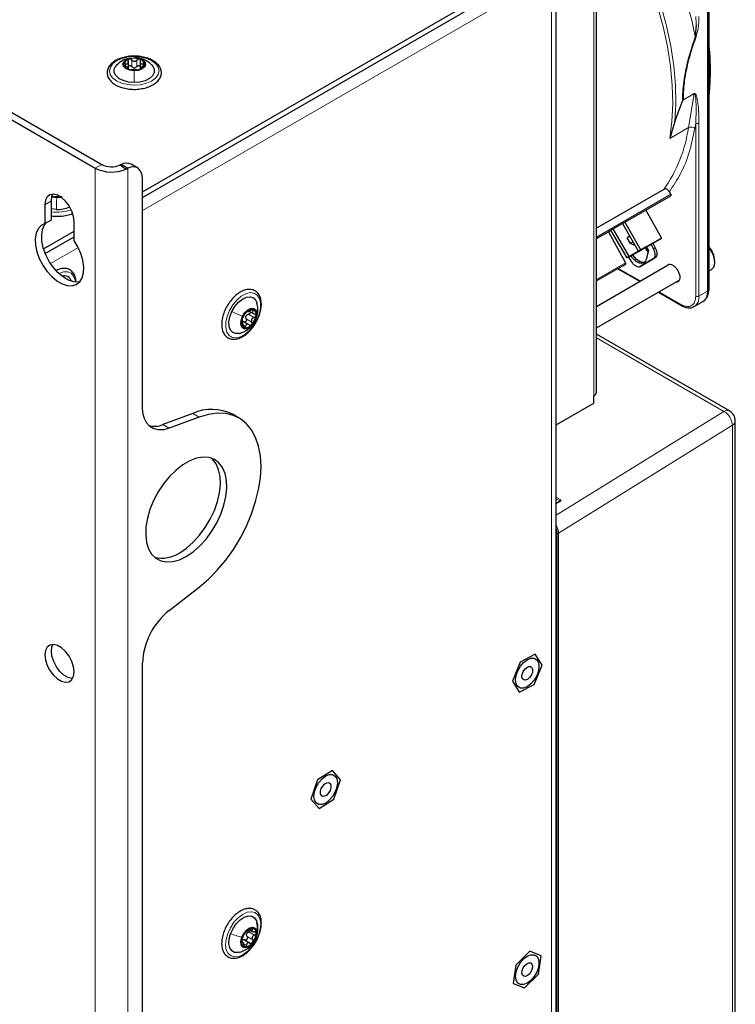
# Paper-space layout 'Blatt4' of a CAD drawing. Header units: millimetres. Extents: x 5 to 418, y 2 to 292.
# Tile 73 of 78: x 291 to 322, y 186 to 229. Entities that reach past the tile are written whole.
import ezdxf

# ---------------------------------------------------------------- set-up
doc = ezdxf.new("R2010")
doc.units = ezdxf.units.MM

psp = doc.layouts.new('Blatt4')

# ---------------------------------------------------------------- linework, layer by layer
at = {"color": 7, "linetype": 'Continuous', "lineweight": 25}
for p, q in [((239.78, 253.52), (293.803, 222.333)), ((240.063, 253.683), (294.086, 222.497)), ((320.449, 234.963), (320.449, 216.982)), ((320.51, 217.037), (320.51, 235.017)), ((315.615, 212.589), (315.615, 232.349)), ((295.854, 221.304), (313.588, 231.541)), ((313.864, 184.264), (313.864, 231.623)), ((295.854, 221.059), (313.588, 231.296)), ((319.946, 228.568), (319.91, 228.058)), ((295.243, 226.653), (295.243, 226.969)), ((295.762, 226.965), (295.762, 226.649)), ((295.239, 226.647), (295.239, 226.691)), ((295.758, 226.687), (295.758, 226.652)), ((319.027, 224.358), (319.359, 225.252)), ((319.393, 225.312), (319.38, 225.291)), ((319.027, 224.358), (318.8, 223.628)), ((294.935, 222.493), (294.89, 222.473)), ((294.89, 222.473), (295.143, 222.295)), ((295.218, 222.329), (294.935, 222.493)), ((295.647, 222.342), (295.364, 222.505)), ((295.218, 222.329), (295.143, 222.295)), ((295.854, 211.943), (295.854, 221.884)), ((318.543, 221.411), (315.615, 219.721)), ((318.842, 221.199), (318.783, 221.309)), ((291.611, 220.741), (291.611, 219.924)), ((291.894, 220.088), (291.894, 220.904)), ((317.754, 220.505), (318.841, 221.132)), ((292.114, 220.535), (291.894, 220.556)), ((316.849, 219.982), (317.754, 220.505)), ((317.754, 220.505), (318.442, 219.285)), ((291.611, 219.924), (291.894, 220.088)), ((292.884, 219.19), (292.884, 220.006)), ((316.344, 219.691), (316.744, 219.922)), ((316.744, 219.922), (316.849, 219.982)), ((316.744, 219.922), (317.444, 218.709)), ((316.849, 219.982), (317.537, 218.763)), ((291.555, 218.822), (292.884, 219.589)), ((315.615, 219.269), (316.129, 219.566)), ((316.129, 219.566), (316.239, 219.63)), ((316.129, 219.566), (316.873, 218.215)), ((316.239, 219.63), (316.344, 219.691)), ((316.951, 218.425), (316.239, 219.63)), ((317.044, 218.478), (316.344, 219.691)), ((291.628, 218.619), (292.884, 219.344)), ((317.064, 219.367), (316.947, 219.3)), ((317.087, 219.057), (316.947, 219.3)), ((317.204, 219.125), (317.087, 219.057)), ((317.087, 219.057), (317.287, 218.981)), ((317.444, 218.709), (318.066, 219.068)), ((317.537, 218.763), (318.442, 219.285)), ((318.066, 219.068), (317.666, 218.837)), ((317.987, 219.022), (317.78, 218.903)), ((317.987, 219.022), (318.063, 219.066)), ((318.093, 218.828), (317.987, 219.022)), ((318.442, 219.285), (318.063, 219.066)), ((318.063, 219.066), (318.168, 218.872)), ((317.78, 218.903), (316.951, 218.425)), ((317.666, 218.837), (317.044, 218.478)), ((317.537, 218.763), (317.444, 218.709)), ((317.666, 218.837), (317.666, 218.837)), ((317.872, 218.751), (317.768, 218.357)), ((317.78, 218.903), (317.872, 218.751)), ((316.759, 218.082), (316.872, 218.148)), ((317.044, 218.478), (316.951, 218.425)), ((317.01, 218.458), (317.127, 218.271)), ((317.519, 218.059), (318.085, 218.386)), ((318.157, 218.428), (317.592, 218.101)), ((318.085, 218.386), (318.157, 218.428)), ((320.758, 218.239), (320.758, 218.304)), ((318.734, 218.104), (315.615, 216.303)), ((316.759, 218.082), (315.615, 217.422)), ((316.538, 217.955), (317.507, 217.396)), ((317.592, 218.101), (317.519, 218.059)), ((320.51, 217.859), (320.613, 217.918)), ((315.615, 215.379), (319.209, 217.454)), ((318.307, 216.934), (319.315, 216.352)), ((319.865, 216.307), (320.241, 216.525)), ((320.271, 216.544), (320.32, 216.579)), ((300.416, 216.092), (300.433, 216.083)), ((300.495, 216.11), (300.7, 215.992)), ((319.314, 216.353), (319.315, 216.352)), ((300.224, 215.61), (300.17, 215.642)), ((300.49, 215.52), (300.217, 215.678)), ((321.402, 211.765), (315.615, 215.106)), ((315.497, 212.099), (315.497, 212.426)), ((313.864, 211.156), (315.497, 212.099)), ((298.045, 211.66), (296.74, 211.173)), ((298.328, 211.497), (297.023, 211.009)), ((300.063, 211.456), (299.78, 211.619)), ((321.652, 142.191), (321.652, 211.332)), ((314.035, 207.834), (313.864, 207.738)), ((297.023, 203.08), (298.328, 204.099)), ((312.941, 201.178), (312.297, 200.834)), ((313.243, 200.694), (312.941, 201.178)), ((295.854, 118.857), (295.854, 200.797)), ((312.297, 200.834), (311.954, 200.005)), ((312.9, 199.865), (313.243, 200.694)), ((311.954, 200.005), (312.255, 199.521)), ((312.255, 199.521), (312.9, 199.865)), ((304.121, 196.121), (303.477, 195.707)), ((304.474, 195.702), (304.121, 196.121)), ((303.477, 195.707), (303.186, 194.874)), ((304.184, 194.869), (304.474, 195.702)), ((303.186, 194.874), (303.54, 194.455)), ((303.54, 194.455), (304.184, 194.869)), ((300.525, 189.178), (300.649, 189.107)), ((300.225, 188.633), (300.168, 188.666)), ((300.302, 188.747), (300.549, 188.604)), ((312.714, 188.248), (312.107, 187.647)), ((313.206, 188.05), (312.714, 188.248)), ((313.09, 187.25), (313.206, 188.05)), ((312.107, 187.647), (311.991, 186.847)), ((312.483, 186.649), (313.09, 187.25)), ((311.991, 186.847), (312.483, 186.649))]:
    psp.add_line(p, q, dxfattribs=at)
at = {"color": 7, "linetype": 'Continuous', "lineweight": 18}
for p, q in [((320.496, 234.995), (320.496, 217.015)), ((315.497, 212.426), (315.497, 232.186)), ((313.659, 231.337), (313.659, 183.978)), ((312.74, 230.235), (295.854, 220.487)), ((295.12, 226.782), (295.12, 226.88)), ((295.389, 226.758), (295.389, 227.044)), ((295.506, 227.14), (295.505, 227.141)), ((295.618, 226.757), (295.618, 227.042)), ((295.882, 226.776), (295.882, 226.876)), ((319.38, 225.291), (319.859, 225.568)), ((319.393, 225.312), (319.86, 225.581)), ((319.859, 225.568), (319.613, 224.097)), ((319.86, 225.581), (319.859, 225.568)), ((319.931, 224.293), (319.894, 224.07)), ((319.931, 216.765), (319.931, 224.293)), ((320.072, 216.765), (320.072, 224.293)), ((319.613, 224.097), (318.8, 223.628)), ((293.803, 222.333), (294.086, 222.497)), ((293.803, 222.333), (293.803, 79.439)), ((295.218, 79.443), (295.218, 222.329)), ((318.842, 221.199), (315.615, 219.335)), ((291.611, 220.741), (291.894, 220.904)), ((318.841, 221.132), (315.615, 219.27)), ((293.068, 218.879), (291.859, 218.181)), ((318.093, 218.828), (318.168, 218.872)), ((315.615, 217.489), (316.873, 218.215)), ((315.615, 217.422), (316.872, 218.148)), ((316.568, 217.972), (317.537, 217.412)), ((318.337, 216.951), (319.295, 216.398)), ((320.072, 216.765), (320.449, 216.982)), ((320.449, 216.982), (320.496, 217.015)), ((300.6, 216.17), (300.677, 216.125)), ((300.171, 215.626), (300.186, 215.618)), ((300.37, 215.772), (300.618, 215.629)), ((300.471, 215.976), (300.718, 215.833)), ((300.764, 215.705), (300.76, 215.694)), ((300.257, 215.494), (300.342, 215.445)), ((321.158, 211.744), (315.615, 214.944)), ((313.864, 207.222), (321.158, 211.744)), ((298.045, 211.66), (298.328, 211.497)), ((296.74, 211.173), (297.023, 211.009)), ((321.523, 211.139), (313.963, 206.452)), ((321.523, 141.997), (321.523, 211.139)), ((313.864, 208.007), (314.055, 207.896)), ((314.027, 207.847), (313.864, 207.941)), ((314.055, 207.832), (313.864, 207.725)), ((314.027, 207.829), (314.027, 207.847)), ((313.905, 122.354), (313.905, 206.451)), ((313.963, 206.452), (313.963, 122.354)), ((300.485, 189.092), (300.732, 188.949)), ((300.582, 189.236), (300.644, 189.2)), ((300.169, 188.636), (300.194, 188.622)), ((300.407, 188.883), (300.655, 188.74)), ((300.806, 188.857), (300.793, 188.827)), ((300.298, 188.557), (300.387, 188.506))]:
    psp.add_line(p, q, dxfattribs=at)
at = {"color": 7, "linetype": 'Continuous', "lineweight": 18, "flags": 128}
for points in [[(318.8, 223.628), (318.892, 224.361), (318.927, 225.133), (318.906, 225.939), (318.829, 226.772), (318.696, 227.627), (318.508, 228.498), (318.267, 229.38), (317.973, 230.267), (317.63, 231.153), (317.239, 232.031), (316.803, 232.896)], [(316.936, 232.971), (317.376, 232.098), (317.77, 231.211), (318.116, 230.316), (318.411, 229.421), (318.654, 228.53), (318.841, 227.65), (318.973, 226.787), (319.048, 225.947), (319.066, 225.136), (319.027, 224.358)], [(295.51, 227.193), (295.789, 227.17), (296.048, 227.107), (296.271, 227.007), (296.44, 226.877), (296.546, 226.726), (296.58, 226.564), (296.541, 226.403), (296.431, 226.253), (296.257, 226.125), (296.032, 226.027), (295.771, 225.966), (295.491, 225.946), (295.212, 225.969), (294.952, 226.032), (294.73, 226.132), (294.56, 226.262), (294.455, 226.413), (294.42, 226.575), (294.46, 226.736), (294.57, 226.886), (294.743, 227.014), (294.968, 227.112), (295.23, 227.173), (295.51, 227.193)], [(292.218, 217.75), (292.223, 217.753), (292.419, 217.822), (292.598, 217.824), (292.749, 217.76), (292.86, 217.634), (292.925, 217.454), (292.937, 217.375)], [(300.836, 215.727), (300.693, 215.484), (300.518, 215.272), (300.325, 215.104), (300.125, 214.993), (299.934, 214.946), (299.763, 214.966), (299.624, 215.051), (299.528, 215.197), (299.479, 215.392), (299.483, 215.624), (299.538, 215.877), (299.64, 216.134), (299.784, 216.377), (299.958, 216.589), (300.151, 216.757), (300.351, 216.868), (300.542, 216.915), (300.713, 216.895), (300.852, 216.81), (300.948, 216.664), (300.997, 216.469), (300.993, 216.236), (300.938, 215.983), (300.836, 215.727)], [(300.909, 188.952), (300.792, 188.698), (300.637, 188.463), (300.455, 188.264), (300.258, 188.115), (300.06, 188.024), (299.874, 187.999), (299.713, 188.041), (299.587, 188.148), (299.506, 188.311), (299.475, 188.52), (299.495, 188.761), (299.567, 189.018), (299.684, 189.271), (299.839, 189.506), (300.021, 189.705), (300.218, 189.854), (300.416, 189.945), (300.602, 189.97), (300.763, 189.928), (300.889, 189.821), (300.97, 189.658), (301.001, 189.449), (300.981, 189.208), (300.909, 188.952)]]:
    psp.add_lwpolyline(points, dxfattribs=at)
at = {"color": 7, "linetype": 'Continuous', "lineweight": 25, "flags": 128}
for points in [[(295.493, 226.062), (295.245, 226.083), (295.018, 226.145), (294.83, 226.24), (294.697, 226.362), (294.628, 226.502), (294.63, 226.646), (294.703, 226.785), (294.738, 226.823)], [(295.496, 226.57), (295.307, 226.592), (295.147, 226.655), (295.041, 226.748), (295.005, 226.858), (295.045, 226.967), (295.153, 227.059), (295.315, 227.12), (295.505, 227.141)], [(296.259, 226.827), (296.304, 226.777), (296.372, 226.637), (296.37, 226.493), (296.298, 226.355), (296.16, 226.234), (295.97, 226.14), (295.741, 226.081), (295.493, 226.062)], [(295.505, 227.141), (295.694, 227.118), (295.853, 227.056), (295.959, 226.962), (295.995, 226.853), (295.956, 226.744), (295.847, 226.652), (295.686, 226.59), (295.496, 226.57)], [(295.854, 221.884), (295.842, 222.027), (295.807, 222.15), (295.749, 222.252), (295.671, 222.326), (295.576, 222.373), (295.466, 222.389), (295.345, 222.374), (295.218, 222.329)], [(292.884, 220.006), (292.858, 220.228), (292.783, 220.462), (292.664, 220.688), (292.512, 220.889), (292.338, 221.049), (292.157, 221.153), (291.983, 221.195), (291.831, 221.17), (291.712, 221.08), (291.637, 220.933), (291.611, 220.741)], [(291.894, 220.904), (291.92, 221.096), (291.962, 221.195)], [(292.129, 221.043), (291.941, 221.069), (291.914, 221.076)], [(292.322, 221.061), (292.32, 221.06), (292.129, 221.043)], [(291.611, 219.924), (291.443, 219.84), (291.313, 219.696), (291.227, 219.5), (291.189, 219.26), (291.2, 218.988), (291.261, 218.697), (291.368, 218.4), (291.517, 218.112), (291.7, 217.845), (291.908, 217.613), (292.133, 217.426), (292.363, 217.293), (292.587, 217.221), (292.796, 217.212), (292.979, 217.268), (293.127, 217.385), (293.234, 217.558), (293.295, 217.779), (293.307, 218.037), (293.268, 218.321), (293.182, 218.617), (293.052, 218.911), (292.884, 219.19)], [(293.126, 217.383), (293.079, 217.375), (292.87, 217.384), (292.646, 217.456), (292.416, 217.589), (292.191, 217.776), (291.982, 218.008), (291.8, 218.275), (291.651, 218.563), (291.544, 218.86), (291.483, 219.151), (291.472, 219.423), (291.51, 219.663), (291.596, 219.859), (291.682, 219.965)], [(320.613, 217.918), (320.619, 217.922), (320.711, 218.023), (320.755, 218.179), (320.746, 218.372), (320.685, 218.581), (320.577, 218.785), (320.51, 218.878)], [(317.739, 218.254), (317.658, 218.229), (317.512, 218.256), (317.359, 218.356), (317.221, 218.514), (317.19, 218.563)], [(299.751, 216.096), (299.88, 216.311), (300.038, 216.495), (300.212, 216.633), (300.388, 216.714), (300.552, 216.732), (300.691, 216.685), (300.793, 216.577), (300.842, 216.453)], [(300.074, 215.142), (299.924, 215.129), (299.785, 215.176), (299.683, 215.284), (299.626, 215.445), (299.619, 215.645), (299.662, 215.868), (299.751, 216.096)], [(300.211, 215.881), (300.316, 216.043), (300.446, 216.166), (300.582, 216.232), (300.703, 216.23), (300.792, 216.16), (300.833, 216.034), (300.822, 215.871), (300.76, 215.694)], [(300.76, 215.694), (300.655, 215.532), (300.525, 215.409), (300.389, 215.343), (300.268, 215.345), (300.179, 215.415), (300.138, 215.541), (300.149, 215.705), (300.211, 215.881)], [(297.023, 211.009), (296.784, 210.946), (296.561, 210.937), (296.359, 210.984), (296.185, 211.084), (296.043, 211.236), (295.939, 211.434), (295.875, 211.672), (295.854, 211.943)], [(298.328, 204.099), (298.729, 204.443), (299.114, 204.835), (299.478, 205.27), (299.814, 205.741), (300.117, 206.239), (300.382, 206.757), (300.606, 207.287), (300.783, 207.819), (300.912, 208.346), (300.99, 208.859), (301.016, 209.35), (300.99, 209.81), (300.912, 210.233), (300.783, 210.611), (300.606, 210.939), (300.382, 211.211), (300.117, 211.423), (299.814, 211.571), (299.478, 211.654), (299.114, 211.669), (298.729, 211.616), (298.328, 211.497)], [(297.763, 205.431), (298.062, 205.633), (298.352, 205.887), (298.625, 206.188), (298.874, 206.525), (299.09, 206.889), (299.268, 207.271), (299.403, 207.658), (299.491, 208.04), (299.529, 208.405), (299.517, 208.744), (299.453, 209.046), (299.342, 209.302), (299.184, 209.506), (298.986, 209.652), (298.753, 209.735), (298.491, 209.753), (298.209, 209.705), (297.913, 209.593), (297.613, 209.42), (297.318, 209.19), (297.035, 208.912), (296.773, 208.592), (296.54, 208.24), (296.342, 207.865), (296.185, 207.48), (296.073, 207.094), (296.01, 206.719), (295.997, 206.366), (296.035, 206.044), (296.123, 205.764), (296.258, 205.533), (296.436, 205.357), (296.653, 205.243), (296.901, 205.192), (297.174, 205.207), (297.464, 205.288), (297.763, 205.431)], [(297.48, 205.594), (297.779, 205.796), (298.069, 206.051), (298.342, 206.351), (298.591, 206.688), (298.807, 207.053), (298.986, 207.434), (299.121, 207.821), (299.208, 208.203), (299.246, 208.568), (299.234, 208.907), (299.171, 209.209), (299.059, 209.466), (298.902, 209.67), (298.864, 209.705)], [(292.884, 200.409), (292.858, 200.631), (292.783, 200.865), (292.664, 201.091), (292.512, 201.292), (292.338, 201.452), (292.157, 201.556), (291.983, 201.598), (291.831, 201.573), (291.712, 201.483), (291.637, 201.336), (291.611, 201.144), (291.637, 200.922), (291.712, 200.688), (291.831, 200.462), (291.983, 200.261), (292.157, 200.101), (292.338, 199.997), (292.512, 199.955), (292.664, 199.981), (292.783, 200.07), (292.858, 200.217), (292.884, 200.409)], [(292.816, 200.118), (292.795, 200.119), (292.621, 200.16), (292.44, 200.265), (292.266, 200.424), (292.114, 200.625), (291.995, 200.852), (291.92, 201.085), (291.894, 201.307), (291.92, 201.499), (291.962, 201.598)], [(313.107, 200.644), (313.082, 200.447), (313.01, 200.242), (312.897, 200.047), (312.756, 199.881), (312.598, 199.762), (312.441, 199.7), (312.299, 199.701), (312.186, 199.766), (312.114, 199.888), (312.089, 200.056), (312.114, 200.252), (312.186, 200.457), (312.299, 200.653), (312.441, 200.818), (312.598, 200.938), (312.756, 201), (312.897, 200.998), (313.01, 200.933), (313.082, 200.811), (313.107, 200.644)], [(312.392, 200.105), (312.366, 200.19), (312.375, 200.3), (312.419, 200.418), (312.489, 200.525), (312.576, 200.605), (312.667, 200.647), (312.747, 200.643), (312.805, 200.595), (312.831, 200.509), (312.821, 200.399), (312.778, 200.282), (312.707, 200.174), (312.62, 200.094), (312.53, 200.052), (312.449, 200.056), (312.392, 200.105)], [(303.321, 194.994), (303.346, 195.19), (303.418, 195.396), (303.531, 195.591), (303.673, 195.756), (303.83, 195.876), (303.987, 195.938), (304.129, 195.936), (304.242, 195.871), (304.314, 195.749), (304.339, 195.582), (304.314, 195.386), (304.242, 195.18), (304.129, 194.985), (303.987, 194.82), (303.83, 194.7), (303.673, 194.638), (303.531, 194.64), (303.418, 194.705), (303.346, 194.827), (303.321, 194.994)], [(303.635, 195.028), (303.601, 195.105), (303.602, 195.211), (303.637, 195.328), (303.702, 195.44), (303.787, 195.528), (303.878, 195.579), (303.962, 195.586), (304.025, 195.548), (304.059, 195.47), (304.059, 195.365), (304.023, 195.247), (303.958, 195.136), (303.874, 195.048), (303.783, 194.997), (303.699, 194.989), (303.635, 195.028)], [(299.691, 189.011), (299.797, 189.237), (299.938, 189.441), (300.104, 189.609), (300.281, 189.726), (300.454, 189.783), (300.61, 189.775), (300.735, 189.704), (300.82, 189.574), (300.859, 189.396), (300.846, 189.185), (300.83, 189.107)], [(300.088, 188.201), (300.022, 188.186), (299.866, 188.194), (299.741, 188.265), (299.656, 188.395), (299.617, 188.573), (299.63, 188.784), (299.691, 189.011)], [(300.178, 188.857), (300.265, 189.029), (300.386, 189.172), (300.522, 189.265), (300.652, 189.293), (300.757, 189.253), (300.821, 189.15), (300.834, 189.001), (300.793, 188.827)], [(300.793, 188.827), (300.706, 188.655), (300.585, 188.512), (300.449, 188.419), (300.319, 188.39), (300.214, 188.43), (300.15, 188.533), (300.137, 188.683), (300.178, 188.857)], [(312.089, 187.154), (312.114, 187.35), (312.186, 187.556), (312.299, 187.751), (312.441, 187.917), (312.598, 188.036), (312.756, 188.098), (312.897, 188.097), (313.01, 188.032), (313.082, 187.909), (313.107, 187.742), (313.082, 187.546), (313.01, 187.341), (312.897, 187.145), (312.756, 186.98), (312.598, 186.86), (312.441, 186.798), (312.299, 186.8), (312.186, 186.865), (312.114, 186.987), (312.089, 187.154)], [(312.447, 187.156), (312.391, 187.205), (312.366, 187.292), (312.376, 187.403), (312.42, 187.52), (312.492, 187.627), (312.579, 187.706), (312.67, 187.746), (312.749, 187.741), (312.806, 187.691), (312.831, 187.604), (312.82, 187.494), (312.776, 187.377), (312.705, 187.27), (312.617, 187.191), (312.527, 187.151), (312.447, 187.156)]]:
    psp.add_lwpolyline(points, dxfattribs=at)
at = {"color": 7, "linetype": 'Continuous', "lineweight": 18}
for centre, radius, start, end in [((300.956, 224.315), 19.32, 11.1727, 28.5377), ((313.501, 224.976), 6.175, 324.7369, 351.8127), ((319.731, 223.855), 0.269, 52.8719, 116.0918), ((292.15, 222.156), 1.738, 261.5482, 290.3502), ((319.585, 216.711), 0.49, 303.8713, 6.4024), ((320.002, 216.902), 0.154, 242.6097, 297.3903), ((319.345, 216.393), 0.0509, 174.5815, 232.0182), ((321.299, 211.54), 0.248, 65.3602, 124.6041), ((320.798, 211.113), 0.726, 2.0018, 60.2671), ((321.413, 211.352), 0.24, 297.475, 355.2816), ((314.088, 207.844), 0.0613, 121.9772, 177.4454), ((314.044, 207.815), 0.0203, 54.6371, 113.9125), ((313.933, 206.505), 0.0609, 242.4446, 299.2876)]:
    psp.add_arc(centre, radius, start, end, dxfattribs=at)
at = {"color": 7, "linetype": 'Continuous', "lineweight": 25}
for centre, radius, start, end in [((295.327, 226.804), 0.282, 99.8876, 168.9752), ((295.322, 226.902), 0.275, 189.2596, 259.6043), ((295.5, 226.376), 0.739, 71.9906, 107.4411), ((295.674, 226.907), 0.282, 279.8876, 348.9752), ((295.679, 226.809), 0.275, 9.2596, 79.6043), ((295.501, 227.334), 0.739, 251.9906, 287.4411), ((295.505, 226.97), 0.271, 263.0898, 276.342), ((294.513, 223.327), 0.934, 242.8262, 293.8588), ((295.161, 222.092), 0.46, 63.8888, 119.5221), ((294.514, 223.718), 1.556, 242.8262, 293.8588), ((292.149, 221.807), 0.739, 252.1121, 281.0616), ((292.165, 221.862), 1.328, 267.784, 293.3836), ((319.792, 218.255), 0.968, 2.9061, 42.0997), ((292.448, 217.317), 0.334, 16.133, 106.7573), ((319.973, 216.922), 0.48, 304.0564, 7.2558), ((319.983, 216.969), 0.514, 310.8243, 5.1593), ((320.482, 217.039), 0.0279, 299.6454, 355.8931), ((300.893, 215.554), 0.73, 135.8936, 171.6595), ((300.633, 215.863), 0.331, 81.1532, 142.9585), ((300.573, 215.98), 0.236, 343.9296, 62.1563), ((300.398, 215.595), 0.236, 163.9296, 242.1563), ((300.608, 215.78), 0.267, 147.0922, 160.4609), ((300.078, 216.021), 0.73, 315.8936, 351.6595), ((300.338, 215.712), 0.331, 261.1532, 322.9585), ((315.414, 212.609), 0.201, 294.3747, 354.3052), ((298.869, 209.801), 2.034, 63.3822, 113.8928), ((321.152, 211.332), 0.5, 0, 60.0027), ((296.369, 212.048), 0.951, 255.8525, 292.9295), ((296.717, 206.721), 1.361, 255.64, 304.1047), ((298.978, 200.638), 3.128, 128.6908, 177.0927), ((300.848, 188.63), 0.681, 140.9685, 178.4687), ((300.677, 188.828), 0.426, 95.4013, 147.1955), ((300.624, 188.917), 0.249, 152.7135, 166.7236), ((300.612, 189.061), 0.193, 352.2874, 82.6166), ((300.123, 189.053), 0.681, 320.9685, 358.4687), ((300.359, 188.622), 0.193, 172.2874, 262.6166), ((300.294, 188.855), 0.426, 275.4013, 327.1955)]:
    psp.add_arc(centre, radius, start, end, dxfattribs=at)
at = {"color": 7, "linetype": 'Continuous', "lineweight": 18}
for centre, major_axis, ratio, start_param, end_param in [((313.999, 207.865), (0.08, -0.0012), 0.567125, 5.506213, 7.077009), ((313.998, 207.832), (0.04, -0.0012), 0.556803, 0.00851, 0.801667), ((313.607, 206.655), (-0.251, 0.432), 0.581041, 3.925082, 4.689681), ((313.579, 206.639), (-0.23, 0.398), 0.577908, 3.926308, 4.430945)]:
    psp.add_ellipse(centre, major_axis=major_axis, ratio=ratio, start_param=start_param, end_param=end_param, dxfattribs=at)
for points, knots in [([(319.931, 228.941), (319.935, 228.879), (319.943, 228.777), (319.946, 228.659), (319.946, 228.596), (319.946, 228.576), (319.946, 228.568)], [0, 0, 0, 0, 0.499633, 0.837034, 0.940275, 1, 1, 1, 1]), ([(320.072, 228.941), (320.068, 228.77), (320.06, 228.485), (319.979, 228.176), (319.947, 228.053)], [0, 0, 0, 0, 0.601803, 1, 1, 1, 1]), ([(319.91, 228.058), (319.819, 227.793), (319.65, 227.294), (319.492, 226.639), (319.406, 226.101), (319.358, 225.657), (319.359, 225.383), (319.359, 225.252)], [0, 0, 0, 0, 0.274348, 0.514819, 0.682915, 0.849027, 1, 1, 1, 1]), ([(319.947, 228.053), (319.863, 227.81), (319.7, 227.338), (319.525, 226.636), (319.411, 225.955), (319.399, 225.526), (319.393, 225.312)], [0, 0, 0, 0, 0.257158, 0.500128, 0.750111, 1, 1, 1, 1]), ([(319.947, 228.053), (319.941, 228.053), (319.93, 228.054), (319.917, 228.057), (319.91, 228.058)], [0, 0, 0, 0, 0.5, 1, 1, 1, 1]), ([(319.859, 225.568), (319.861, 225.569), (319.866, 225.571), (319.874, 225.571), (319.903, 225.548), (319.933, 225.348), (319.957, 224.932), (319.94, 224.526), (319.931, 224.293)], [0, 0, 0, 0, 0.005139, 0.010596, 0.02391, 0.11665, 0.49365, 1, 1, 1, 1]), ([(319.86, 225.581), (319.863, 225.583), (319.869, 225.586), (319.881, 225.588), (319.905, 225.581), (319.934, 225.542), (319.964, 225.469), (319.998, 225.336), (320.033, 225.115), (320.065, 224.757), (320.07, 224.467), (320.072, 224.293)], [0, 0, 0, 0, 0.006885, 0.014082, 0.030554, 0.076822, 0.142145, 0.227611, 0.400918, 0.641595, 1, 1, 1, 1]), ([(319.894, 224.07), (319.82, 223.715), (319.672, 223.006), (319.298, 222.076), (318.955, 221.565), (318.783, 221.309)], [0, 0, 0, 0, 0.33322, 0.666769, 1, 1, 1, 1])]:
    psp.add_open_spline(points, degree=3, knots=knots, dxfattribs=at)
at = {"color": 7, "linetype": 'Continuous', "lineweight": 25}
for points, knots in [([(320.51, 225.467), (320.529, 225.667), (320.569, 226.089), (320.572, 226.767), (320.553, 227.302), (320.517, 227.611), (320.51, 227.672)], [0, 0, 0, 0, 0.288167, 0.604731, 0.921312, 1, 1, 1, 1]), ([(295.528, 227.207), (295.495, 227.208), (295.371, 227.214), (295.157, 227.186), (294.904, 227.122), (294.681, 227.021), (294.5, 226.889), (294.375, 226.731), (294.326, 226.593), (294.321, 226.513), (294.32, 226.495)], [0, 0, 0, 0, 0.053821, 0.20289, 0.352359, 0.50266, 0.654137, 0.80598, 0.954193, 1, 1, 1, 1]), ([(295.419, 225.766), (295.419, 225.766), (295.51, 225.756), (295.696, 225.771), (295.96, 225.813), (296.202, 225.895), (296.407, 226.01), (296.565, 226.155), (296.662, 226.323), (296.691, 226.502), (296.653, 226.674), (296.556, 226.83), (296.406, 226.966), (296.207, 227.079), (295.968, 227.159), (295.735, 227.205), (295.586, 227.206), (295.528, 227.207)], [0, 0, 0, 0, 0.000723, 0.074811, 0.149014, 0.223503, 0.298501, 0.374067, 0.449078, 0.521269, 0.590539, 0.659441, 0.730573, 0.804085, 0.878438, 0.952669, 1, 1, 1, 1]), ([(296.268, 226.818), (296.22, 226.862), (296.118, 226.956), (295.925, 227.061), (295.706, 227.133), (295.57, 227.143), (295.506, 227.147)], [0, 0, 0, 0, 0.226821, 0.490372, 0.7577, 1, 1, 1, 1]), ([(295.314, 227.117), (295.271, 227.112), (295.149, 227.097), (294.939, 226.996), (294.806, 226.881), (294.733, 226.818)], [0, 0, 0, 0, 0.199888, 0.559581, 1, 1, 1, 1]), ([(295.12, 226.88), (295.111, 226.882), (295.093, 226.886), (295.071, 226.884), (295.054, 226.875), (295.052, 226.863), (295.05, 226.858)], [0, 0, 0, 0, 0.249852, 0.499902, 0.750115, 1, 1, 1, 1]), ([(295.05, 226.858), (295.051, 226.851), (295.053, 226.838), (295.07, 226.816), (295.092, 226.796), (295.11, 226.784), (295.119, 226.779)], [0, 0, 0, 0, 0.249991, 0.499611, 0.749127, 1, 1, 1, 1]), ([(295.232, 226.664), (295.236, 226.667), (295.242, 226.672), (295.233, 226.688), (295.22, 226.703), (295.2, 226.722), (295.167, 226.748), (295.138, 226.767), (295.119, 226.779)], [0, 0, 0, 0, 0.2491995, 0.3743362, 0.4989302, 0.6240074, 0.7497593, 1, 1, 1, 1]), ([(295.12, 226.88), (295.14, 226.875), (295.169, 226.869), (295.202, 226.877), (295.222, 226.89), (295.236, 226.91), (295.246, 226.944), (295.24, 226.974), (295.237, 226.994)], [0, 0, 0, 0, 0.249201, 0.374338, 0.498932, 0.624008, 0.74976, 1, 1, 1, 1]), ([(295.279, 227.081), (295.27, 227.077), (295.253, 227.069), (295.237, 227.047), (295.231, 227.021), (295.235, 227.003), (295.237, 226.994)], [0, 0, 0, 0, 0.249857, 0.499466, 0.749011, 1, 1, 1, 1]), ([(295.243, 226.766), (295.246, 226.772), (295.254, 226.785), (295.278, 226.797), (295.308, 226.801), (295.339, 226.795), (295.368, 226.78), (295.382, 226.765), (295.389, 226.758)], [0, 0, 0, 0, 0.12961, 0.303135, 0.476794, 0.651368, 0.825332, 1, 1, 1, 1]), ([(295.389, 227.044), (295.382, 227.051), (295.368, 227.066), (295.339, 227.081), (295.308, 227.087), (295.288, 227.083), (295.279, 227.081)], [0, 0, 0, 0, 0.249807, 0.500055, 0.750309, 1, 1, 1, 1]), ([(295.389, 227.044), (295.404, 227.028), (295.427, 227.004), (295.469, 226.987), (295.503, 226.981), (295.537, 226.986), (295.579, 227.003), (295.602, 227.027), (295.618, 227.042)], [0, 0, 0, 0, 0.2491679, 0.3743031, 0.4989033, 0.6239875, 0.7497462, 1, 1, 1, 1]), ([(295.472, 226.701), (295.456, 226.708), (295.423, 226.72), (295.4, 226.745), (295.389, 226.758)], [0, 0, 0, 0, 0.4984586, 1, 1, 1, 1]), ([(295.618, 226.757), (295.607, 226.744), (295.583, 226.719), (295.551, 226.707), (295.534, 226.701)], [0, 0, 0, 0, 0.50155, 1, 1, 1, 1]), ([(295.729, 227.079), (295.719, 227.081), (295.7, 227.086), (295.668, 227.079), (295.64, 227.065), (295.625, 227.05), (295.618, 227.042)], [0, 0, 0, 0, 0.250033, 0.499632, 0.749228, 1, 1, 1, 1]), ([(295.618, 226.757), (295.625, 226.764), (295.64, 226.779), (295.668, 226.793), (295.699, 226.799), (295.729, 226.795), (295.752, 226.783), (295.759, 226.771), (295.762, 226.766)], [0, 0, 0, 0, 0.177994, 0.35464, 0.532133, 0.70949, 0.886987, 1, 1, 1, 1]), ([(295.769, 226.991), (295.771, 227), (295.775, 227.019), (295.769, 227.045), (295.754, 227.067), (295.737, 227.075), (295.729, 227.079)], [0, 0, 0, 0, 0.249815, 0.499908, 0.75012, 1, 1, 1, 1]), ([(295.88, 226.775), (295.861, 226.763), (295.832, 226.745), (295.799, 226.719), (295.779, 226.701), (295.765, 226.685), (295.755, 226.67), (295.761, 226.664), (295.764, 226.661)], [0, 0, 0, 0, 0.249201, 0.374338, 0.498932, 0.624008, 0.74976, 1, 1, 1, 1]), ([(295.769, 226.991), (295.765, 226.971), (295.759, 226.942), (295.768, 226.908), (295.781, 226.887), (295.801, 226.874), (295.834, 226.866), (295.863, 226.872), (295.882, 226.876)], [0, 0, 0, 0, 0.249199, 0.374336, 0.49893, 0.624007, 0.749759, 1, 1, 1, 1]), ([(295.88, 226.775), (295.889, 226.78), (295.907, 226.791), (295.93, 226.812), (295.947, 226.834), (295.949, 226.847), (295.95, 226.853)], [0, 0, 0, 0, 0.2498519, 0.4999015, 0.7501147, 1, 1, 1, 1]), ([(295.95, 226.853), (295.949, 226.859), (295.947, 226.87), (295.931, 226.879), (295.909, 226.882), (295.891, 226.878), (295.882, 226.876)], [0, 0, 0, 0, 0.249991, 0.499611, 0.749127, 1, 1, 1, 1]), ([(294.32, 226.495), (294.322, 226.461), (294.327, 226.371), (294.386, 226.229), (294.506, 226.082), (294.679, 225.956), (294.897, 225.857), (295.148, 225.788), (295.329, 225.774), (295.419, 225.766)], [0, 0, 0, 0, 0.086011, 0.231188, 0.378402, 0.53128, 0.687805, 0.844845, 1, 1, 1, 1]), ([(295.232, 226.664), (295.23, 226.662), (295.226, 226.659), (295.232, 226.651), (295.246, 226.641), (295.264, 226.635), (295.272, 226.631)], [0, 0, 0, 0, 0.249815, 0.499908, 0.75012, 1, 1, 1, 1]), ([(295.272, 226.631), (295.282, 226.628), (295.301, 226.623), (295.332, 226.617), (295.361, 226.613), (295.375, 226.613), (295.383, 226.612)], [0, 0, 0, 0, 0.250033, 0.499632, 0.749228, 1, 1, 1, 1]), ([(295.612, 226.611), (295.596, 226.611), (295.573, 226.61), (295.531, 226.609), (295.498, 226.609), (295.464, 226.609), (295.422, 226.611), (295.398, 226.612), (295.383, 226.612)], [0, 0, 0, 0, 0.249168, 0.374303, 0.498903, 0.623987, 0.749746, 1, 1, 1, 1]), ([(295.612, 226.611), (295.619, 226.611), (295.633, 226.612), (295.661, 226.615), (295.693, 226.621), (295.712, 226.626), (295.722, 226.629)], [0, 0, 0, 0, 0.249807, 0.500055, 0.750309, 1, 1, 1, 1]), ([(295.722, 226.629), (295.731, 226.632), (295.748, 226.639), (295.763, 226.648), (295.77, 226.656), (295.766, 226.659), (295.764, 226.661)], [0, 0, 0, 0, 0.249857, 0.499466, 0.749011, 1, 1, 1, 1]), ([(319.359, 225.252), (319.362, 225.259), (319.368, 225.273), (319.376, 225.286), (319.38, 225.291)], [0, 0, 0, 0, 0.571552, 1, 1, 1, 1]), ([(318.783, 221.309), (318.767, 221.333), (318.736, 221.379), (318.67, 221.421), (318.602, 221.435), (318.562, 221.419), (318.543, 221.411)], [0, 0, 0, 0, 0.267471, 0.517881, 0.763339, 1, 1, 1, 1]), ([(291.908, 221.109), (291.918, 221.105), (291.937, 221.099), (291.968, 221.093), (291.997, 221.088), (292.012, 221.088), (292.019, 221.087)], [0, 0, 0, 0, 0.250033, 0.499632, 0.749228, 1, 1, 1, 1]), ([(292.248, 221.082), (292.233, 221.082), (292.211, 221.082), (292.17, 221.081), (292.136, 221.082), (292.102, 221.083), (292.06, 221.086), (292.036, 221.087), (292.019, 221.087)], [0, 0, 0, 0, 0.249168, 0.374303, 0.498903, 0.623987, 0.749746, 1, 1, 1, 1]), ([(292.248, 221.082), (292.255, 221.082), (292.269, 221.082), (292.297, 221.085), (292.329, 221.09), (292.348, 221.096), (292.358, 221.098)], [0, 0, 0, 0, 0.249807, 0.500055, 0.750309, 1, 1, 1, 1]), ([(292.032, 220.241), (292.123, 220.239), (292.305, 220.235), (292.569, 220.28), (292.743, 220.324), (292.814, 220.361), (292.816, 220.362)], [0, 0, 0, 0, 0.328504, 0.659524, 0.99167, 1, 1, 1, 1]), ([(291.894, 220.259), (291.939, 220.25), (291.984, 220.24), (292.031, 220.241), (292.032, 220.241)], [0, 0, 0, 0, 0.987727, 1, 1, 1, 1]), ([(317.725, 218.871), (317.734, 218.854), (317.767, 218.786), (317.82, 218.736), (317.858, 218.699)], [0, 0, 0, 0, 0.263002, 1, 1, 1, 1]), ([(318.085, 218.386), (318.098, 218.395), (318.124, 218.414), (318.156, 218.469), (318.173, 218.557), (318.159, 218.663), (318.13, 218.756), (318.105, 218.804), (318.093, 218.828)], [0, 0, 0, 0, 0.135276, 0.269053, 0.499996, 0.73094, 0.864645, 1, 1, 1, 1]), ([(317.387, 218.239), (317.357, 218.259), (317.296, 218.298), (317.21, 218.385), (317.149, 218.46), (317.122, 218.508), (317.116, 218.519)], [0, 0, 0, 0, 0.302999, 0.606945, 0.908508, 1, 1, 1, 1]), ([(317.127, 218.271), (317.143, 218.248), (317.173, 218.203), (317.24, 218.132), (317.326, 218.068), (317.411, 218.04), (317.476, 218.04), (317.505, 218.053), (317.519, 218.059)], [0, 0, 0, 0, 0.135278, 0.269056, 0.500001, 0.730943, 0.864646, 1, 1, 1, 1]), ([(317.768, 218.357), (317.753, 218.319), (317.723, 218.243), (317.632, 218.188), (317.517, 218.18), (317.43, 218.219), (317.387, 218.239)], [0, 0, 0, 0, 0.250261, 0.499984, 0.749713, 1, 1, 1, 1]), ([(318.659, 218.06), (318.676, 218.087), (318.714, 218.142), (318.815, 218.161), (318.894, 218.126), (318.934, 218.108)], [0, 0, 0, 0, 0.314168, 0.657084, 1, 1, 1, 1]), ([(292.962, 217.388), (292.961, 217.424), (292.958, 217.538), (292.901, 217.697), (292.815, 217.819), (292.727, 217.892), (292.631, 217.947), (292.484, 217.98), (292.299, 217.965), (292.172, 217.911), (292.108, 217.883)], [0, 0, 0, 0, 0.077195, 0.241899, 0.403925, 0.455369, 0.544078, 0.693934, 0.844659, 1, 1, 1, 1]), ([(318.934, 218.108), (318.974, 218.08), (319.053, 218.024), (319.155, 217.884), (319.222, 217.729), (319.246, 217.577), (319.222, 217.454), (319.157, 217.374), (319.091, 217.369), (319.058, 217.367)], [0, 0, 0, 0, 0.1445731, 0.2891463, 0.4337194, 0.5782925, 0.7228657, 0.8674388, 1, 1, 1, 1]), ([(300.675, 217.031), (300.642, 217.039), (300.554, 217.063), (300.394, 217.055), (300.201, 216.992), (300.004, 216.874), (299.814, 216.707), (299.644, 216.507), (299.556, 216.355), (299.514, 216.283)], [0, 0, 0, 0, 0.086065, 0.233151, 0.384131, 0.540113, 0.697792, 0.855199, 1, 1, 1, 1]), ([(300.843, 215.711), (300.862, 215.745), (300.923, 215.859), (300.989, 216.065), (301.035, 216.314), (301.031, 216.546), (300.978, 216.751), (300.875, 216.913), (300.763, 216.997), (300.691, 217.024), (300.675, 217.031)], [0, 0, 0, 0, 0.062956, 0.21186, 0.361397, 0.512001, 0.663691, 0.813694, 0.957589, 1, 1, 1, 1]), ([(300.771, 215.702), (300.807, 215.797), (300.869, 215.959), (300.886, 216.229), (300.855, 216.382), (300.839, 216.465)], [0, 0, 0, 0, 0.399406, 0.674367, 1, 1, 1, 1]), ([(299.514, 216.283), (299.51, 216.276), (299.458, 216.193), (299.39, 216.016), (299.318, 215.765), (299.296, 215.522), (299.321, 215.3), (299.396, 215.113), (299.52, 214.974), (299.679, 214.895), (299.857, 214.877), (300.046, 214.915), (300.243, 215.009), (300.438, 215.155), (300.618, 215.345), (300.758, 215.535), (300.82, 215.664), (300.843, 215.711)], [0, 0, 0, 0, 0.005811, 0.079908, 0.154208, 0.228927, 0.304232, 0.379685, 0.453273, 0.523477, 0.592234, 0.662178, 0.734805, 0.80895, 0.883215, 0.957313, 1, 1, 1, 1]), ([(300.369, 216.062), (300.362, 216.054), (300.348, 216.039), (300.329, 216.014), (300.314, 215.991), (300.308, 215.98), (300.305, 215.974)], [0, 0, 0, 0, 0.250033, 0.499632, 0.749228, 1, 1, 1, 1]), ([(300.42, 216.093), (300.419, 216.095), (300.417, 216.098), (300.406, 216.094), (300.389, 216.082), (300.376, 216.069), (300.369, 216.062)], [0, 0, 0, 0, 0.249815, 0.499908, 0.75012, 1, 1, 1, 1]), ([(300.42, 216.093), (300.423, 216.09), (300.426, 216.085), (300.446, 216.09), (300.467, 216.098), (300.493, 216.109), (300.532, 216.128), (300.561, 216.146), (300.58, 216.158)], [0, 0, 0, 0, 0.249199, 0.374336, 0.49893, 0.624007, 0.749759, 1, 1, 1, 1]), ([(300.551, 216.078), (300.552, 216.071), (300.555, 216.056), (300.545, 216.03), (300.527, 216.005), (300.501, 215.986), (300.481, 215.98), (300.471, 215.976)], [0, 0, 0, 0, 0.158867, 0.368478, 0.579193, 0.789171, 1, 1, 1, 1]), ([(300.683, 216.19), (300.677, 216.191), (300.663, 216.193), (300.636, 216.187), (300.607, 216.175), (300.589, 216.164), (300.58, 216.158)], [0, 0, 0, 0, 0.249991, 0.499611, 0.749127, 1, 1, 1, 1]), ([(300.677, 216.125), (300.666, 216.111), (300.648, 216.089), (300.642, 216.059), (300.646, 216.037), (300.659, 216.018), (300.687, 215.997), (300.717, 215.99), (300.737, 215.985)], [0, 0, 0, 0, 0.249201, 0.374338, 0.498932, 0.624008, 0.74976, 1, 1, 1, 1]), ([(300.677, 216.125), (300.683, 216.132), (300.694, 216.145), (300.701, 216.165), (300.699, 216.181), (300.688, 216.187), (300.683, 216.19)], [0, 0, 0, 0, 0.249852, 0.499902, 0.750115, 1, 1, 1, 1]), ([(319.315, 216.355), (319.342, 216.339), (319.414, 216.298), (319.532, 216.26), (319.669, 216.247), (319.782, 216.261), (319.837, 216.297), (319.854, 216.309)], [0, 0, 0, 0, 0.1437918, 0.3808116, 0.6250082, 0.880873, 1, 1, 1, 1]), ([(300.07, 215.142), (300.136, 215.162), (300.279, 215.208), (300.479, 215.337), (300.661, 215.513), (300.736, 215.641), (300.771, 215.702)], [0, 0, 0, 0, 0.221903, 0.487165, 0.758108, 1, 1, 1, 1]), ([(300.171, 215.66), (300.17, 215.651), (300.169, 215.634), (300.172, 215.619), (300.178, 215.612), (300.183, 215.616), (300.186, 215.618)], [0, 0, 0, 0, 0.249857, 0.499466, 0.749011, 1, 1, 1, 1]), ([(300.204, 215.77), (300.201, 215.763), (300.194, 215.748), (300.184, 215.72), (300.175, 215.689), (300.172, 215.67), (300.171, 215.66)], [0, 0, 0, 0, 0.249807, 0.500055, 0.750309, 1, 1, 1, 1]), ([(300.176, 215.684), (300.19, 215.683), (300.218, 215.68), (300.242, 215.662), (300.255, 215.653)], [0, 0, 0, 0, 0.4984571, 1, 1, 1, 1]), ([(300.245, 215.478), (300.243, 215.5), (300.24, 215.534), (300.23, 215.574), (300.221, 215.598), (300.212, 215.615), (300.2, 215.627), (300.192, 215.621), (300.186, 215.618)], [0, 0, 0, 0, 0.249201, 0.374338, 0.498932, 0.624008, 0.74976, 1, 1, 1, 1]), ([(300.204, 215.77), (300.211, 215.785), (300.222, 215.808), (300.24, 215.848), (300.255, 215.878), (300.27, 215.908), (300.289, 215.943), (300.298, 215.962), (300.305, 215.974)], [0, 0, 0, 0, 0.249168, 0.374303, 0.498903, 0.623987, 0.749746, 1, 1, 1, 1]), ([(300.37, 215.772), (300.374, 215.762), (300.381, 215.743), (300.382, 215.712), (300.373, 215.681), (300.356, 215.655), (300.332, 215.638), (300.308, 215.632), (300.293, 215.635), (300.287, 215.637)], [0, 0, 0, 0, 0.150358, 0.299578, 0.449513, 0.599332, 0.749271, 0.899998, 1, 1, 1, 1]), ([(300.37, 215.772), (300.364, 215.787), (300.351, 215.818), (300.354, 215.852), (300.356, 215.869)], [0, 0, 0, 0, 0.50155, 1, 1, 1, 1]), ([(300.383, 215.925), (300.396, 215.937), (300.422, 215.961), (300.454, 215.971), (300.471, 215.976)], [0, 0, 0, 0, 0.498459, 1, 1, 1, 1]), ([(300.718, 215.833), (300.697, 215.826), (300.665, 215.815), (300.632, 215.785), (300.612, 215.757), (300.602, 215.725), (300.599, 215.68), (300.61, 215.649), (300.618, 215.629)], [0, 0, 0, 0, 0.249168, 0.374303, 0.498903, 0.623987, 0.749746, 1, 1, 1, 1]), ([(300.602, 215.513), (300.609, 215.521), (300.621, 215.537), (300.629, 215.569), (300.629, 215.6), (300.621, 215.619), (300.618, 215.629)], [0, 0, 0, 0, 0.250033, 0.499632, 0.749228, 1, 1, 1, 1]), ([(300.718, 215.833), (300.728, 215.837), (300.748, 215.843), (300.774, 215.862), (300.794, 215.887), (300.798, 215.906), (300.8, 215.915)], [0, 0, 0, 0, 0.249807, 0.500055, 0.750309, 1, 1, 1, 1]), ([(300.8, 215.915), (300.8, 215.924), (300.8, 215.942), (300.786, 215.964), (300.765, 215.98), (300.746, 215.983), (300.737, 215.985)], [0, 0, 0, 0, 0.249857, 0.499466, 0.749011, 1, 1, 1, 1]), ([(300.245, 215.478), (300.246, 215.467), (300.248, 215.446), (300.257, 215.418), (300.27, 215.395), (300.282, 215.389), (300.288, 215.386)], [0, 0, 0, 0, 0.249852, 0.499902, 0.750115, 1, 1, 1, 1]), ([(300.288, 215.386), (300.293, 215.385), (300.305, 215.383), (300.322, 215.396), (300.335, 215.417), (300.34, 215.435), (300.342, 215.445)], [0, 0, 0, 0, 0.249991, 0.499611, 0.749127, 1, 1, 1, 1]), ([(300.502, 215.51), (300.486, 215.521), (300.461, 215.538), (300.425, 215.542), (300.4, 215.538), (300.378, 215.523), (300.355, 215.495), (300.347, 215.465), (300.342, 215.445)], [0, 0, 0, 0, 0.249199, 0.374336, 0.49893, 0.624007, 0.749759, 1, 1, 1, 1]), ([(300.502, 215.51), (300.51, 215.504), (300.525, 215.494), (300.552, 215.489), (300.579, 215.494), (300.595, 215.507), (300.602, 215.513)], [0, 0, 0, 0, 0.249815, 0.499908, 0.75012, 1, 1, 1, 1]), ([(314.04, 207.837), (314.04, 207.837), (314.04, 207.837), (314.037, 207.835), (314.035, 207.834)], [0, 0, 0, 0, 0.438032, 1, 1, 1, 1]), ([(300.536, 190.111), (300.502, 190.11), (300.405, 190.11), (300.238, 190.062), (300.04, 189.954), (299.848, 189.796), (299.67, 189.597), (299.575, 189.441), (299.527, 189.364)], [0, 0, 0, 0, 0.0988192, 0.2742741, 0.4539431, 0.6363604, 0.8185997, 1, 1, 1, 1]), ([(300.92, 188.939), (300.935, 188.974), (300.984, 189.093), (301.025, 189.297), (301.038, 189.535), (300.999, 189.749), (300.91, 189.925), (300.776, 190.049), (300.643, 190.101), (300.56, 190.109), (300.536, 190.111)], [0, 0, 0, 0, 0.063226, 0.211446, 0.360614, 0.51095, 0.660799, 0.805706, 0.944262, 1, 1, 1, 1]), ([(300.813, 188.854), (300.828, 188.9), (300.859, 188.996), (300.891, 189.225), (300.86, 189.401), (300.838, 189.521)], [0, 0, 0, 0, 0.2216411, 0.4690945, 1, 1, 1, 1]), ([(299.527, 189.364), (299.527, 189.363), (299.477, 189.287), (299.407, 189.117), (299.328, 188.866), (299.296, 188.62), (299.312, 188.393), (299.376, 188.205), (299.485, 188.059), (299.63, 187.965), (299.804, 187.93), (299.991, 187.953), (300.185, 188.03), (300.382, 188.162), (300.568, 188.34), (300.733, 188.555), (300.854, 188.759), (300.902, 188.891), (300.92, 188.939)], [0, 0, 0, 0, 0.0001805, 0.0700339, 0.1400513, 0.2104242, 0.2813343, 0.3525745, 0.4154733, 0.4823781, 0.5473838, 0.6127313, 0.6805296, 0.7501945, 0.8202636, 0.8901802, 0.9600085, 1, 1, 1, 1]), ([(300.319, 189.059), (300.313, 189.05), (300.3, 189.033), (300.285, 189.008), (300.273, 188.986), (300.27, 188.976), (300.268, 188.972)], [0, 0, 0, 0, 0.250033, 0.499632, 0.749228, 1, 1, 1, 1]), ([(300.373, 189.107), (300.372, 189.107), (300.368, 189.108), (300.355, 189.099), (300.338, 189.082), (300.326, 189.067), (300.319, 189.059)], [0, 0, 0, 0, 0.249815, 0.499908, 0.75012, 1, 1, 1, 1]), ([(300.373, 189.107), (300.377, 189.107), (300.384, 189.107), (300.406, 189.119), (300.427, 189.132), (300.453, 189.148), (300.491, 189.172), (300.517, 189.192), (300.535, 189.206)], [0, 0, 0, 0, 0.249199, 0.374336, 0.49893, 0.624007, 0.749759, 1, 1, 1, 1]), ([(300.402, 189.032), (300.414, 189.045), (300.437, 189.071), (300.469, 189.085), (300.485, 189.092)], [0, 0, 0, 0, 0.498459, 1, 1, 1, 1]), ([(300.553, 189.162), (300.552, 189.158), (300.551, 189.146), (300.537, 189.126), (300.514, 189.105), (300.494, 189.096), (300.485, 189.092)], [0, 0, 0, 0, 0.10954, 0.406653, 0.702727, 1, 1, 1, 1]), ([(300.637, 189.252), (300.63, 189.252), (300.615, 189.251), (300.588, 189.24), (300.56, 189.224), (300.543, 189.212), (300.535, 189.206)], [0, 0, 0, 0, 0.249991, 0.499611, 0.749127, 1, 1, 1, 1]), ([(300.644, 189.2), (300.635, 189.187), (300.621, 189.166), (300.62, 189.14), (300.628, 189.122), (300.645, 189.107), (300.677, 189.093), (300.708, 189.091), (300.729, 189.09)], [0, 0, 0, 0, 0.249201, 0.374338, 0.498932, 0.624008, 0.74976, 1, 1, 1, 1]), ([(300.644, 189.2), (300.649, 189.207), (300.658, 189.22), (300.661, 189.236), (300.655, 189.249), (300.643, 189.251), (300.637, 189.252)], [0, 0, 0, 0, 0.249852, 0.499902, 0.750115, 1, 1, 1, 1]), ([(300.804, 189.035), (300.802, 189.043), (300.8, 189.06), (300.782, 189.078), (300.758, 189.088), (300.739, 189.089), (300.729, 189.09)], [0, 0, 0, 0, 0.249857, 0.499466, 0.749011, 1, 1, 1, 1]), ([(300.732, 188.949), (300.742, 188.953), (300.761, 188.962), (300.784, 188.983), (300.801, 189.009), (300.803, 189.026), (300.804, 189.035)], [0, 0, 0, 0, 0.249807, 0.500055, 0.750309, 1, 1, 1, 1]), ([(300.082, 188.199), (300.21, 188.247), (300.415, 188.325), (300.616, 188.518), (300.741, 188.688), (300.789, 188.798), (300.813, 188.854)], [0, 0, 0, 0, 0.394859, 0.632883, 0.814453, 1, 1, 1, 1]), ([(300.191, 188.763), (300.188, 188.754), (300.182, 188.738), (300.174, 188.708), (300.168, 188.676), (300.168, 188.657), (300.167, 188.648)], [0, 0, 0, 0, 0.2498071, 0.5000551, 0.7503094, 1, 1, 1, 1]), ([(300.167, 188.648), (300.168, 188.641), (300.169, 188.625), (300.176, 188.613), (300.184, 188.611), (300.191, 188.618), (300.194, 188.622)], [0, 0, 0, 0, 0.249857, 0.499466, 0.749011, 1, 1, 1, 1]), ([(300.191, 188.763), (300.197, 188.78), (300.207, 188.807), (300.221, 188.85), (300.233, 188.881), (300.244, 188.911), (300.258, 188.945), (300.264, 188.961), (300.268, 188.972)], [0, 0, 0, 0, 0.249168, 0.374303, 0.498903, 0.623987, 0.749746, 1, 1, 1, 1]), ([(300.278, 188.511), (300.274, 188.533), (300.267, 188.566), (300.251, 188.601), (300.239, 188.622), (300.226, 188.633), (300.211, 188.639), (300.201, 188.628), (300.194, 188.622)], [0, 0, 0, 0, 0.249201, 0.374338, 0.498932, 0.624008, 0.74976, 1, 1, 1, 1]), ([(300.217, 188.763), (300.231, 188.764), (300.26, 188.767), (300.288, 188.754), (300.302, 188.747)], [0, 0, 0, 0, 0.498457, 1, 1, 1, 1]), ([(300.407, 188.883), (300.412, 188.874), (300.422, 188.857), (300.426, 188.826), (300.421, 188.795), (300.406, 188.766), (300.383, 188.746), (300.356, 188.735), (300.327, 188.735), (300.31, 188.743), (300.302, 188.747)], [0, 0, 0, 0, 0.1251933, 0.2494385, 0.3742794, 0.4990244, 0.6238686, 0.7493688, 0.8744304, 1, 1, 1, 1]), ([(300.407, 188.883), (300.399, 188.897), (300.383, 188.925), (300.382, 188.958), (300.381, 188.975)], [0, 0, 0, 0, 0.50155, 1, 1, 1, 1]), ([(300.549, 188.604), (300.531, 188.612), (300.504, 188.624), (300.466, 188.622), (300.44, 188.612), (300.418, 188.593), (300.397, 188.56), (300.391, 188.527), (300.387, 188.506)], [0, 0, 0, 0, 0.249199, 0.374336, 0.49893, 0.624007, 0.749759, 1, 1, 1, 1]), ([(300.549, 188.604), (300.558, 188.6), (300.575, 188.592), (300.603, 188.592), (300.631, 188.602), (300.645, 188.617), (300.652, 188.625)], [0, 0, 0, 0, 0.249815, 0.499908, 0.75012, 1, 1, 1, 1]), ([(300.732, 188.949), (300.712, 188.939), (300.681, 188.925), (300.65, 188.891), (300.634, 188.862), (300.627, 188.83), (300.629, 188.786), (300.645, 188.758), (300.655, 188.74)], [0, 0, 0, 0, 0.2491679, 0.3743031, 0.4989033, 0.6239875, 0.7497462, 1, 1, 1, 1]), ([(300.652, 188.625), (300.657, 188.633), (300.669, 188.651), (300.673, 188.683), (300.669, 188.714), (300.66, 188.731), (300.655, 188.74)], [0, 0, 0, 0, 0.250033, 0.499632, 0.749228, 1, 1, 1, 1]), ([(300.278, 188.511), (300.281, 188.501), (300.285, 188.48), (300.297, 188.455), (300.314, 188.436), (300.327, 188.433), (300.334, 188.431)], [0, 0, 0, 0, 0.2498519, 0.4999015, 0.7501147, 1, 1, 1, 1]), ([(300.334, 188.431), (300.34, 188.432), (300.353, 188.434), (300.37, 188.451), (300.383, 188.475), (300.386, 188.496), (300.387, 188.506)], [0, 0, 0, 0, 0.249991, 0.499611, 0.749127, 1, 1, 1, 1])]:
    psp.add_open_spline(points, degree=3, knots=knots, dxfattribs=at)
at = {"color": 7, "linetype": 'Continuous', "lineweight": 18}
for points in [[(295.493, 226.062), (295.493, 226.149), (295.494, 226.325), (295.496, 226.488), (295.496, 226.57)], [(319.931, 224.293), (319.941, 224.288), (319.962, 224.279), (320.002, 224.275), (320.041, 224.279), (320.062, 224.288), (320.072, 224.293)], [(292.114, 220.535), (292.116, 220.623), (292.12, 220.798), (292.126, 220.961), (292.129, 221.043)], [(319.295, 216.398), (319.378, 216.361), (319.545, 216.286), (319.755, 216.335), (319.902, 216.493), (319.921, 216.674), (319.931, 216.765)], [(299.751, 216.096), (299.83, 216.058), (299.988, 215.981), (300.137, 215.914), (300.211, 215.881)], [(299.691, 189.011), (299.774, 188.981), (299.939, 188.922), (300.098, 188.878), (300.178, 188.857)]]:
    psp.add_open_spline(points, degree=3, dxfattribs=at)
at = {"color": 7, "linetype": 'Continuous', "lineweight": 25}
for points in [[(318.842, 221.199), (318.846, 221.192), (318.852, 221.178), (318.854, 221.158), (318.851, 221.141), (318.844, 221.135), (318.841, 221.132)], [(318.168, 218.872), (318.189, 218.826), (318.231, 218.734), (318.246, 218.599), (318.225, 218.487), (318.18, 218.448), (318.157, 218.428)], [(316.872, 218.148), (316.876, 218.151), (316.883, 218.157), (316.886, 218.174), (316.883, 218.194), (316.877, 218.208), (316.873, 218.215)]]:
    psp.add_open_spline(points, degree=3, dxfattribs=at)

doc.saveas('drawing.dxf')
